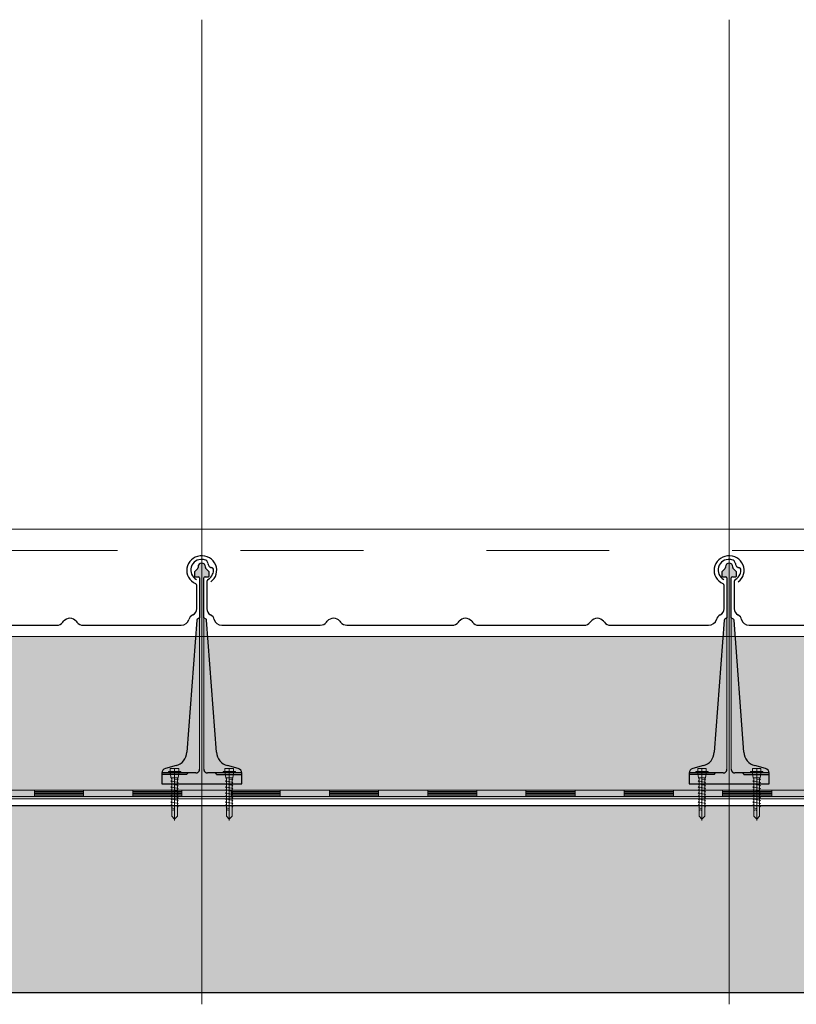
# Model space of a CAD drawing. Header units: metres. Extents: x 1316.5 to 1415.3, y -94.1 to -52.
# Tile 173 of 256: x 1356.836 to 1357.467, y -55.498 to -54.697. Entities that reach past the tile are written whole.
import ezdxf

# ---------------------------------------------------------------- set-up
doc = ezdxf.new("R2010")
doc.units = ezdxf.units.M
for name, pattern in [('AUSGEZOGEN', [0]), ('PUNKT2_S9', [0.0015, 0, -0.0015]), ('STRICHLINIE2_S3', [0.055, 0.04, -0.015]), ('STRICHPUNKT2_S5', [0.1, 0.07, -0.01, 0.01, -0.01])]:
    doc.linetypes.add(name, pattern=pattern)
for name, color, linetype, lineweight in [('XR$11$Achsen', 4, 'AUSGEZOGEN', 13), ('XR$11$Aufkantung', 4, 'AUSGEZOGEN', 13), ('XR$11$Design', 4, 'AUSGEZOGEN', 13), ('XR$11$Türen', 3, 'AUSGEZOGEN', 18), ('XR$11$V25', 4, 'AUSGEZOGEN', 13), ('XR$13$Muster', 4, 'AUSGEZOGEN', 13), ('XR$13$STANDARD_1', 7, 'AUSGEZOGEN', 25)]:
    doc.layers.add(name, color=color, linetype=linetype, lineweight=lineweight)

# ---------------------------------------------------------------- blocks, each defined once
blk = doc.blocks.new('MUSTERELEMENT_84')
at = {"layer": 'XR$11$Design', "color": 4, "linetype": 'AUSGEZOGEN', "lineweight": 13, "transparency": 33554687}
for p, q in [((1356.76766, -55.32409), (1356.84762, -55.32409)), ((1356.84762, -55.32409), (1356.92757, -55.32409)), ((1356.84762, -55.32409), (1356.84762, -55.32909)), ((1356.84762, -55.32409), (1356.84762, -55.32909)), ((1356.88759, -55.32409), (1356.88759, -55.32909)), ((1356.92757, -55.32409), (1357.00753, -55.32409)), ((1356.92757, -55.32409), (1356.92757, -55.32909)), ((1356.92757, -55.32409), (1356.92757, -55.32909)), ((1356.96755, -55.32409), (1356.96755, -55.32909)), ((1357.00753, -55.32409), (1357.08749, -55.32409)), ((1357.00753, -55.32409), (1357.00753, -55.32909)), ((1357.00753, -55.32409), (1357.00753, -55.32909)), ((1357.04751, -55.32409), (1357.04751, -55.32909)), ((1357.08749, -55.32409), (1357.16745, -55.32409)), ((1357.08749, -55.32409), (1357.08749, -55.32909)), ((1357.08749, -55.32409), (1357.08749, -55.32909)), ((1357.12747, -55.32409), (1357.12747, -55.32909)), ((1357.16745, -55.32409), (1357.2474, -55.32409)), ((1357.16745, -55.32409), (1357.16745, -55.32909)), ((1357.16745, -55.32409), (1357.16745, -55.32909)), ((1357.20743, -55.32409), (1357.20743, -55.32909)), ((1357.2474, -55.32409), (1357.32736, -55.32409)), ((1357.2474, -55.32409), (1357.2474, -55.32909)), ((1357.2474, -55.32409), (1357.2474, -55.32909)), ((1357.28738, -55.32409), (1357.28738, -55.32909)), ((1357.32736, -55.32409), (1357.40732, -55.32409)), ((1357.32736, -55.32409), (1357.32736, -55.32909)), ((1357.32736, -55.32409), (1357.32736, -55.32909)), ((1357.36734, -55.32409), (1357.36734, -55.32909)), ((1357.40732, -55.32409), (1357.48728, -55.32409)), ((1357.40732, -55.32409), (1357.40732, -55.32909)), ((1357.40732, -55.32409), (1357.40732, -55.32909)), ((1357.4473, -55.32409), (1357.4473, -55.32909)), ((1356.76766, -55.32909), (1356.84762, -55.32909)), ((1356.84762, -55.32509), (1356.88759, -55.32509)), ((1356.84762, -55.32609), (1356.88759, -55.32609)), ((1356.84762, -55.32709), (1356.88759, -55.32709)), ((1356.84762, -55.32809), (1356.88759, -55.32809)), ((1356.84762, -55.32909), (1356.92757, -55.32909)), ((1356.92757, -55.32509), (1356.96755, -55.32509)), ((1356.92757, -55.32609), (1356.96755, -55.32609)), ((1356.92757, -55.32709), (1356.96755, -55.32709)), ((1356.92757, -55.32809), (1356.96755, -55.32809)), ((1356.92757, -55.32909), (1357.00753, -55.32909)), ((1357.00753, -55.32509), (1357.04751, -55.32509)), ((1357.00753, -55.32609), (1357.04751, -55.32609)), ((1357.00753, -55.32709), (1357.04751, -55.32709)), ((1357.00753, -55.32809), (1357.04751, -55.32809)), ((1357.00753, -55.32909), (1357.08749, -55.32909)), ((1357.08749, -55.32509), (1357.12747, -55.32509)), ((1357.08749, -55.32609), (1357.12747, -55.32609)), ((1357.08749, -55.32709), (1357.12747, -55.32709)), ((1357.08749, -55.32809), (1357.12747, -55.32809)), ((1357.08749, -55.32909), (1357.16745, -55.32909)), ((1357.16745, -55.32509), (1357.20743, -55.32509)), ((1357.16745, -55.32609), (1357.20743, -55.32609)), ((1357.16745, -55.32709), (1357.20743, -55.32709)), ((1357.16745, -55.32809), (1357.20743, -55.32809)), ((1357.16745, -55.32909), (1357.2474, -55.32909)), ((1357.2474, -55.32509), (1357.28738, -55.32509)), ((1357.2474, -55.32609), (1357.28738, -55.32609)), ((1357.2474, -55.32709), (1357.28738, -55.32709)), ((1357.2474, -55.32809), (1357.28738, -55.32809)), ((1357.2474, -55.32909), (1357.32736, -55.32909)), ((1357.32736, -55.32509), (1357.36734, -55.32509)), ((1357.32736, -55.32609), (1357.36734, -55.32609)), ((1357.32736, -55.32709), (1357.36734, -55.32709)), ((1357.32736, -55.32809), (1357.36734, -55.32809)), ((1357.32736, -55.32909), (1357.40732, -55.32909)), ((1357.40732, -55.32509), (1357.4473, -55.32509)), ((1357.40732, -55.32609), (1357.4473, -55.32609)), ((1357.40732, -55.32709), (1357.4473, -55.32709)), ((1357.40732, -55.32809), (1357.4473, -55.32809)), ((1357.40732, -55.32909), (1357.48728, -55.32909))]:
    blk.add_line(p, q, dxfattribs=at)
blk = doc.blocks.new('NSY101')
at = {"color": 0, "linetype": 'ByBlock', "lineweight": -2}
blk.add_circle((0, 0), 0.005, dxfattribs=at)
blk = doc.blocks.new('U7_2')
at = {"linetype": 'AUSGEZOGEN', "transparency": 33554687}
for p, q in [((-5, 1.97), (-5, 1.17)), ((-4.9, 2.07), (4.9, 2.07)), ((-4.9, 1.07), (4.9, 1.07)), ((-3.5, 3.87), (-3.5, 2.27)), ((-3.46, 0.82), (-2.94, -2.1)), ((-3.3, 4.07), (-0.2, 4.07)), ((0, 3.87), (0, 2.07)), ((0.2, 4.07), (3.3, 4.07)), ((3.46, 0.82), (2.94, -2.1)), ((3.5, 3.87), (3.5, 2.27)), ((5, 1.97), (5, 1.17)), ((-2.33, -2.93), (-3, -3.2)), ((0, -2.99), (-3, -3.2)), ((-3, -3.2), (-2.33, -3.68)), ((3, -4.1), (-3, -5.15)), ((-2.33, -4.89), (-3, -5.15)), ((-3, -5.15), (-2.33, -5.63)), ((3, -6.05), (-3, -7.1)), ((-2.84, -2.18), (2.84, -2.18)), ((-2.77, -2.18), (-2.75, -2.35)), ((-2.33, -2.73), (-2.33, -2.93)), ((-2.33, -3.68), (-2.33, -4.89)), ((-2.33, -5.63), (-2.33, -6.84)), ((2.32, -2.73), (2.32, -3.91)), ((2.32, -3.91), (3, -4.1)), ((3, -4.1), (2.32, -4.65)), ((2.32, -4.65), (2.32, -5.86)), ((2.32, -5.86), (3, -6.05)), ((3, -6.05), (2.32, -6.6)), ((2.77, -2.18), (2.75, -2.35)), ((-2.33, -6.84), (-3, -7.1)), ((-3, -7.1), (-2.33, -7.58)), ((3, -8), (-3, -9.05)), ((-2.33, -8.79), (-3, -9.05)), ((-3, -9.05), (-2.33, -9.53)), ((3, -9.95), (-3, -11)), ((-2.33, -10.74), (-3, -11)), ((-3, -11), (-2.33, -11.48)), ((3, -11.9), (-3, -12.95)), ((-2.33, -12.69), (-3, -12.95)), ((-2.33, -7.58), (-2.33, -8.79)), ((-2.33, -9.53), (-2.33, -10.74)), ((-2.33, -11.48), (-2.33, -12.69)), ((2.32, -6.6), (2.32, -7.81)), ((2.32, -7.81), (3, -8)), ((3, -8), (2.32, -8.55)), ((2.32, -8.55), (2.32, -9.76)), ((2.32, -9.76), (3, -9.95)), ((3, -9.95), (2.32, -10.5)), ((2.32, -10.5), (2.32, -11.71)), ((2.32, -11.71), (3, -11.9)), ((3, -11.9), (2.32, -12.45)), ((2.32, -12.45), (2.32, -13.66)), ((-3, -12.95), (-2.33, -13.43)), ((3, -13.85), (-3, -14.9)), ((-2.33, -14.64), (-3, -14.9)), ((-3, -14.9), (-2.33, -15.38)), ((3, -15.8), (-3, -16.85)), ((-2.33, -16.59), (-3, -16.85)), ((-3, -16.85), (-2.33, -17.33)), ((3, -17.75), (-3, -18.8)), ((-2.3, -18.53), (-3, -18.8)), ((-3, -18.8), (-2.28, -19.31)), ((-2.33, -13.43), (-2.33, -14.64)), ((-2.33, -15.38), (-2.33, -16.59)), ((-2.33, -17.33), (-2.3, -18.53)), ((2.3, -18.32), (2.28, -19.5)), ((3, -17.75), (2.3, -18.32)), ((2.32, -13.66), (3, -13.85)), ((3, -13.85), (2.32, -14.4)), ((2.32, -14.4), (2.32, -15.61)), ((2.32, -15.61), (3, -15.8)), ((3, -15.8), (2.32, -16.35)), ((2.32, -16.35), (2.32, -17.33)), ((2.32, -17.33), (2.32, -17.56)), ((2.32, -17.56), (3, -17.75)), ((3, -19.7), (-3, -20.75)), ((-2.26, -20.47), (-3, -20.75)), ((-3, -20.75), (-2.24, -21.28)), ((-2.28, -19.31), (-2.26, -20.47)), ((-2.24, -21.28), (-2.23, -22.18)), ((-2.23, -22.18), (-2.23, -27.06)), ((0, -24.04), (0, -28.93)), ((2.61, -21.73), (0.4, -22.03)), ((2.23, -22.07), (2.22, -22.18)), ((2.22, -22.18), (2.22, -27.06)), ((2.61, -21.73), (2.23, -22.07)), ((2.26, -20.3), (2.24, -21.58)), ((2.24, -21.58), (2.61, -21.73)), ((3, -19.7), (2.26, -20.3)), ((2.28, -19.5), (3, -19.7)), ((-2.23, -27.06), (0, -28.93)), ((2.22, -27.06), (0, -28.93))]:
    blk.add_line(p, q, dxfattribs=at)
at = {"linetype": 'STRICHPUNKT2_S5', "transparency": 33554687}
blk.add_line((0, 3.87), (0, -29.93), dxfattribs=at)
at = {"linetype": 'AUSGEZOGEN', "transparency": 33554687}
for centre, radius, start, end in [((-4.9, 1.97), 0.1, 90, 180), ((-4.9, 1.17), 0.1, 180, 270), ((-3.75, 0.77), 0.3, 10, 90), ((-3.7, 2.27), 0.2, 270, 0), ((-3.3, 3.87), 0.2, 90, 180), ((-0.2, 3.87), 0.2, 0, 90), ((0.2, 3.87), 0.2, 90, 180), ((3.3, 3.87), 0.2, 0, 90), ((3.75, 0.77), 0.3, 90, 170), ((3.7, 2.27), 0.2, 180, 270), ((4.9, 1.97), 0.1, 0, 90), ((4.9, 1.17), 0.1, 270, 0), ((-2.84, -2.08), 0.1, 190, 270), ((-2.65, -2.33), 0.1, 190, 270), ((-2.63, -2.73), 0.3, 0, 90), ((2.62, -2.73), 0.3, 90, 180), ((2.65, -2.33), 0.1, 270, 350), ((2.84, -2.08), 0.1, 270, 350), ((1.11, -24.04), 1.11, 0, 180)]:
    blk.add_arc(centre, radius, start, end, dxfattribs=at)
blk = doc.blocks.new('COMPLEXOBJECT_147')
at = {"transparency": 33554687}
for p, q in [((1357.41672, -55.15421), (1357.41672, -55.17649)), ((1357.83763, -55.17649), (1357.83763, -55.15743)), ((1357.51415, -55.18741), (1357.51479, -55.18658)), ((1357.525, -55.18658), (1357.52565, -55.18741)), ((1357.6214, -55.18742), (1357.62204, -55.18659)), ((1357.63225, -55.18659), (1357.6329, -55.18742)), ((1357.72865, -55.18742), (1357.72929, -55.18659)), ((1357.7395, -55.18659), (1357.74015, -55.18742)), ((1357.42893, -55.18983), (1357.50904, -55.18981)), ((1357.53075, -55.18981), (1357.61629, -55.18983)), ((1357.638, -55.18983), (1357.72354, -55.18983)), ((1357.74525, -55.18983), (1357.82485, -55.18983))]:
    blk.add_line(p, q, dxfattribs=at)
for centre, major_axis, ratio, start_param, end_param in [((1357.41241, -55.14496), (0.0087, 0), 0.997606, 1.465877, 4.233579), ((1357.41241, -55.14495), (0.00958, 0), 0.905277, 1.310139, 1.634821), ((1357.41393, -55.13993), (0.00384, 0), 0.905277, 0.747625, 1.318651), ((1357.41393, -55.13993), (0.00384, 0), 0.905277, 0.123201, 0.747625), ((1357.42201, -55.13949), (0.00428, 0), 0.905277, 3.145413, 3.651819), ((1357.84163, -55.14518), (0.01221, 0), 0.964759, 5.358492, 10.570908), ((1357.42147, -55.13969), (0.0037, 0), 0.905277, 3.671389, 4.493692), ((1357.42037, -55.14452), (0.00175, 0), 0.905277, 0.122654, 1.403271), ((1357.41226, -55.14521), (0.0099, 0), 0.905277, 5.919137, 6.381942), ((1357.41863, -55.15421), (0.00192, 0), 0.905277, 2.093897, 3.141593), ((1357.41226, -55.14521), (0.0099, 0), 0.905277, 5.291178, 5.919137), ((1357.83563, -55.15744), (0.002, 0), 0.868191, 0, 1.065955), ((1357.42295, -55.17649), (0.00623, 0), 0.905277, 3.141593, 4.18879), ((1357.83113, -55.17649), (0.0065, 0), 0.868191, 5.235988, 6.283185), ((1357.41672, -55.18626), (0.00623, 0), 0.905277, 0.184767, 1.047198), ((1357.42897, -55.18419), (0.00623, 0), 0.905277, 3.32636, 4.712389), ((1357.50904, -55.18417), (0.00623, 0), 0.905277, 4.712389, 5.67232), ((1357.5199, -55.18981), (0.00623, 0), 0.905277, 0.610865, 2.530727), ((1357.53075, -55.18417), (0.00623, 0), 0.905277, 3.752458, 4.712389), ((1357.61629, -55.18419), (0.00623, 0), 0.905277, 4.712389, 5.67232), ((1357.62715, -55.18983), (0.00623, 0), 0.905277, 0.610865, 2.530727), ((1357.638, -55.18419), (0.00623, 0), 0.905277, 3.752458, 4.712389), ((1357.72354, -55.18419), (0.00623, 0), 0.905277, 4.712389, 5.67232), ((1357.7344, -55.18983), (0.00623, 0), 0.905277, 0.610865, 2.530727), ((1357.74525, -55.18419), (0.00623, 0), 0.905277, 3.752458, 4.712389), ((1357.82485, -55.18419), (0.0065, 0), 0.868191, 4.712389, 6.098418), ((1357.83763, -55.18626), (0.0065, 0), 0.868191, 2.094395, 2.956825)]:
    blk.add_ellipse(centre, major_axis=major_axis, ratio=ratio, start_param=start_param, end_param=end_param, dxfattribs=at)
blk = doc.blocks.new('COMPLEXOBJECT_148')
at = {"transparency": 33554687}
for p, q in [((1356.98772, -55.15422), (1356.98772, -55.17649)), ((1357.40863, -55.17649), (1357.40863, -55.15743)), ((1357.08515, -55.18741), (1357.08579, -55.18658)), ((1357.096, -55.18658), (1357.09665, -55.18741)), ((1357.1924, -55.18742), (1357.19304, -55.18659)), ((1357.20325, -55.18659), (1357.2039, -55.18742)), ((1357.29965, -55.18742), (1357.30029, -55.18659)), ((1357.3105, -55.18659), (1357.31115, -55.18742)), ((1356.99993, -55.18983), (1357.08004, -55.18981)), ((1357.10175, -55.18981), (1357.18729, -55.18983)), ((1357.209, -55.18983), (1357.29454, -55.18983)), ((1357.31625, -55.18983), (1357.39585, -55.18983))]:
    blk.add_line(p, q, dxfattribs=at)
for centre, major_axis, ratio, start_param, end_param in [((1356.98341, -55.14496), (0.0087, 0), 0.997606, 1.465877, 4.233579), ((1356.98341, -55.14495), (0.00958, 0), 0.905277, 1.310139, 1.634821), ((1356.98493, -55.13993), (0.00384, 0), 0.905277, 0.747625, 1.318651), ((1356.98493, -55.13993), (0.00384, 0), 0.905277, 0.123201, 0.747625), ((1356.99301, -55.13949), (0.00428, 0), 0.905277, 3.145413, 3.651819), ((1357.41263, -55.14518), (0.01221, 0), 0.964759, 5.358492, 10.570908), ((1356.99247, -55.13969), (0.0037, 0), 0.905277, 3.671389, 4.493692), ((1356.99137, -55.14452), (0.00175, 0), 0.905277, 0.122654, 1.403271), ((1356.98326, -55.14521), (0.0099, 0), 0.905277, 5.919137, 6.381942), ((1356.98963, -55.15422), (0.00192, 0), 0.905277, 2.093897, 3.141593), ((1356.98326, -55.14521), (0.0099, 0), 0.905277, 5.291178, 5.919137), ((1357.40663, -55.15744), (0.002, 0), 0.868191, 0, 1.065955), ((1356.99395, -55.17649), (0.00623, 0), 0.905277, 3.141593, 4.18879), ((1357.40213, -55.17649), (0.0065, 0), 0.868191, 5.235988, 6.283185), ((1356.98772, -55.18626), (0.00623, 0), 0.905277, 0.184767, 1.047198), ((1356.99997, -55.18419), (0.00623, 0), 0.905277, 3.32636, 4.712389), ((1357.08004, -55.18417), (0.00623, 0), 0.905277, 4.712389, 5.67232), ((1357.0909, -55.18981), (0.00623, 0), 0.905277, 0.610865, 2.530727), ((1357.10175, -55.18417), (0.00623, 0), 0.905277, 3.752458, 4.712389), ((1357.18729, -55.18419), (0.00623, 0), 0.905277, 4.712389, 5.67232), ((1357.19815, -55.18983), (0.00623, 0), 0.905277, 0.610865, 2.530727), ((1357.209, -55.18419), (0.00623, 0), 0.905277, 3.752458, 4.712389), ((1357.29454, -55.18419), (0.00623, 0), 0.905277, 4.712389, 5.67232), ((1357.3054, -55.18983), (0.00623, 0), 0.905277, 0.610865, 2.530727), ((1357.31625, -55.18419), (0.00623, 0), 0.905277, 3.752458, 4.712389), ((1357.39585, -55.18419), (0.0065, 0), 0.868191, 4.712389, 6.098418), ((1357.40863, -55.18626), (0.0065, 0), 0.868191, 2.094395, 2.956825)]:
    blk.add_ellipse(centre, major_axis=major_axis, ratio=ratio, start_param=start_param, end_param=end_param, dxfattribs=at)
blk = doc.blocks.new('COMPLEXOBJECT_149')
at = {"transparency": 33554687}
for p, q in [((1356.55872, -55.15422), (1356.55872, -55.17649)), ((1356.97963, -55.17649), (1356.97963, -55.15743)), ((1356.65615, -55.18741), (1356.65679, -55.18658)), ((1356.667, -55.18658), (1356.66765, -55.18741)), ((1356.7634, -55.18742), (1356.76404, -55.18659)), ((1356.77425, -55.18659), (1356.7749, -55.18742)), ((1356.87065, -55.18742), (1356.87129, -55.18659)), ((1356.8815, -55.18659), (1356.88215, -55.18742)), ((1356.57093, -55.18983), (1356.65104, -55.18981)), ((1356.67275, -55.18981), (1356.75829, -55.18983)), ((1356.78, -55.18983), (1356.86554, -55.18983)), ((1356.88725, -55.18983), (1356.96685, -55.18983))]:
    blk.add_line(p, q, dxfattribs=at)
for centre, major_axis, ratio, start_param, end_param in [((1356.55441, -55.14496), (0.0087, 0), 0.997606, 1.465877, 4.233579), ((1356.55441, -55.14495), (0.00958, 0), 0.905277, 1.310139, 1.634821), ((1356.55593, -55.13993), (0.00384, 0), 0.905277, 0.747625, 1.318651), ((1356.55593, -55.13993), (0.00384, 0), 0.905277, 0.123201, 0.747625), ((1356.56401, -55.13949), (0.00428, 0), 0.905277, 3.145413, 3.651819), ((1356.98363, -55.14518), (0.01221, 0), 0.964759, 5.358492, 10.570908), ((1356.56347, -55.13969), (0.0037, 0), 0.905277, 3.671389, 4.493692), ((1356.56237, -55.14452), (0.00175, 0), 0.905277, 0.122654, 1.403271), ((1356.55426, -55.14521), (0.0099, 0), 0.905277, 5.919137, 6.381942), ((1356.56063, -55.15422), (0.00192, 0), 0.905277, 2.093897, 3.141593), ((1356.55426, -55.14521), (0.0099, 0), 0.905277, 5.291178, 5.919137), ((1356.97763, -55.15744), (0.002, 0), 0.868191, 0, 1.065955), ((1356.56495, -55.17649), (0.00623, 0), 0.905277, 3.141593, 4.18879), ((1356.97313, -55.17649), (0.0065, 0), 0.868191, 5.235988, 6.283185), ((1356.55872, -55.18626), (0.00623, 0), 0.905277, 0.184767, 1.047198), ((1356.57097, -55.18419), (0.00623, 0), 0.905277, 3.32636, 4.712389), ((1356.65104, -55.18417), (0.00623, 0), 0.905277, 4.712389, 5.67232), ((1356.6619, -55.18981), (0.00623, 0), 0.905277, 0.610865, 2.530727), ((1356.67275, -55.18417), (0.00623, 0), 0.905277, 3.752458, 4.712389), ((1356.75829, -55.18419), (0.00623, 0), 0.905277, 4.712389, 5.67232), ((1356.76915, -55.18983), (0.00623, 0), 0.905277, 0.610865, 2.530727), ((1356.78, -55.18419), (0.00623, 0), 0.905277, 3.752458, 4.712389), ((1356.86554, -55.18419), (0.00623, 0), 0.905277, 4.712389, 5.67232), ((1356.8764, -55.18983), (0.00623, 0), 0.905277, 0.610865, 2.530727), ((1356.88725, -55.18419), (0.00623, 0), 0.905277, 3.752458, 4.712389), ((1356.96685, -55.18419), (0.0065, 0), 0.868191, 4.712389, 6.098418), ((1356.97963, -55.18626), (0.0065, 0), 0.868191, 2.094395, 2.956825)]:
    blk.add_ellipse(centre, major_axis=major_axis, ratio=ratio, start_param=start_param, end_param=end_param, dxfattribs=at)

msp = doc.modelspace()

# ---------------------------------------------------------------- hatches: boundary and pattern name
at = {"layer": 'XR$11$V25', "transparency": 33554687}
for points in [[(1357.01317, -55.30642), (1357.00453, -55.3041), (1357.00406, -55.30396), (1357.00361, -55.30381), (1357.00315, -55.30364), (1357.00271, -55.30345), (1357.00227, -55.30324), (1357.00184, -55.30301), (1357.00142, -55.30277), (1357.00101, -55.30251), (1357.00062, -55.30224), (1357.00023, -55.30194), (1356.99986, -55.30164), (1356.99949, -55.30132), (1356.99914, -55.30098), (1356.99881, -55.30063), (1356.99849, -55.30027), (1356.99818, -55.29989), (1356.99789, -55.29951), (1356.99762, -55.29911), (1356.99736, -55.2987), (1356.99712, -55.29828), (1356.9969, -55.29785), (1356.99669, -55.29741), (1356.9965, -55.29697), (1356.99633, -55.29651), (1356.99618, -55.29605), (1356.99604, -55.29559), (1356.99593, -55.29512), (1356.99583, -55.29464), (1356.99576, -55.29417), (1356.9957, -55.29369), (1356.99566, -55.2932), (1356.98762, -55.18565), (1356.98762, -55.18561), (1356.98762, -55.18558), (1356.98761, -55.18555), (1356.98761, -55.18552), (1356.9876, -55.18549), (1356.98759, -55.18546), (1356.98759, -55.18543), (1356.98758, -55.1854), (1356.98757, -55.18537), (1356.98755, -55.18534), (1356.98754, -55.18531), (1356.98753, -55.18528), (1356.98752, -55.18525), (1356.9875, -55.18522), (1356.98748, -55.18519), (1356.98747, -55.18517), (1356.98745, -55.18514), (1356.98743, -55.18511), (1356.98741, -55.18509), (1356.98739, -55.18506), (1356.98737, -55.18504), (1356.98735, -55.18502), (1356.98733, -55.18499), (1356.9873, -55.18497), (1356.98728, -55.18495), (1356.98726, -55.18493), (1356.98723, -55.18491), (1356.98721, -55.18489), (1356.98718, -55.18487), (1356.98715, -55.18485), (1356.98713, -55.18484), (1356.98538, -55.18383), (1356.98538, -55.1514), (1356.98538, -55.15135), (1356.98538, -55.1513), (1356.98539, -55.15125), (1356.9854, -55.1512), (1356.98541, -55.15115), (1356.98543, -55.1511), (1356.98544, -55.15105), (1356.98546, -55.151), (1356.98548, -55.15096), (1356.9855, -55.15091), (1356.98553, -55.15087), (1356.98556, -55.15083), (1356.98559, -55.15079), (1356.98562, -55.15075), (1356.98565, -55.15071), (1356.98569, -55.15067), (1356.98573, -55.15064), (1356.98577, -55.15061), (1356.98581, -55.15058), (1356.98585, -55.15055), (1356.98589, -55.15052), (1356.98594, -55.1505), (1356.98598, -55.15048), (1356.98603, -55.15046), (1356.98608, -55.15044), (1356.98613, -55.15043), (1356.98618, -55.15042), (1356.98623, -55.15041), (1356.98628, -55.1504), (1356.98633, -55.1504), (1356.98638, -55.1504), (1356.98913, -55.1504), (1356.98915, -55.1504), (1356.98918, -55.1504), (1356.9892, -55.15039), (1356.98923, -55.15039), (1356.98925, -55.15038), (1356.98928, -55.15038), (1356.9893, -55.15037), (1356.98933, -55.15036), (1356.98935, -55.15035), (1356.98937, -55.15034), (1356.98939, -55.15032), (1356.98941, -55.15031), (1356.98944, -55.15029), (1356.98945, -55.15028), (1356.98947, -55.15026), (1356.98949, -55.15024), (1356.98951, -55.15022), (1356.98952, -55.1502), (1356.98954, -55.15018), (1356.98955, -55.15016), (1356.98957, -55.15014), (1356.98958, -55.15012), (1356.98959, -55.1501), (1356.9896, -55.15007), (1356.98961, -55.15005), (1356.98961, -55.15002), (1356.98962, -55.15), (1356.98962, -55.14997), (1356.98963, -55.14995), (1356.98963, -55.14992), (1356.98963, -55.1499), (1356.98963, -55.14681), (1356.98963, -55.14679), (1356.98963, -55.14676), (1356.98963, -55.14674), (1356.98962, -55.14671), (1356.98962, -55.14669), (1356.98962, -55.14666), (1356.98961, -55.14664), (1356.98961, -55.14661), (1356.9896, -55.14659), (1356.9896, -55.14656), (1356.98959, -55.14654), (1356.98958, -55.14651), (1356.98958, -55.14649), (1356.98957, -55.14646), (1356.98956, -55.14644), (1356.98955, -55.14642), (1356.98954, -55.14639), (1356.98953, -55.14637), (1356.98952, -55.14635), (1356.9895, -55.14633), (1356.98949, -55.1463), (1356.98948, -55.14628), (1356.98946, -55.14626), (1356.98945, -55.14624), (1356.98944, -55.14622), (1356.98942, -55.1462), (1356.9894, -55.14618), (1356.98939, -55.14616), (1356.98937, -55.14614), (1356.98935, -55.14612), (1356.98934, -55.14611), (1356.98692, -55.14369), (1356.9869, -55.14367), (1356.98689, -55.14365), (1356.98687, -55.14364), (1356.98685, -55.14362), (1356.98684, -55.1436), (1356.98682, -55.14358), (1356.98681, -55.14356), (1356.98679, -55.14353), (1356.98678, -55.14351), (1356.98677, -55.14349), (1356.98675, -55.14347), (1356.98674, -55.14345), (1356.98673, -55.14342), (1356.98672, -55.1434), (1356.98671, -55.14338), (1356.9867, -55.14335), (1356.98669, -55.14333), (1356.98668, -55.14331), (1356.98668, -55.14328), (1356.98667, -55.14326), (1356.98666, -55.14323), (1356.98666, -55.14321), (1356.98665, -55.14319), (1356.98664, -55.14316), (1356.98664, -55.14314), (1356.98664, -55.14311), (1356.98663, -55.14308), (1356.98663, -55.14306), (1356.98663, -55.14303), (1356.98663, -55.14301), (1356.98663, -55.14298), (1356.98663, -55.1424), (1356.98661, -55.14209), (1356.98657, -55.14179), (1356.98649, -55.1415), (1356.98639, -55.14121), (1356.98625, -55.14094), (1356.98609, -55.14068), (1356.98591, -55.14044), (1356.9857, -55.14022), (1356.98547, -55.14003), (1356.98522, -55.13985), (1356.98495, -55.1397), (1356.98467, -55.13958), (1356.98438, -55.13949), (1356.98408, -55.13943), (1356.98378, -55.1394), (1356.98348, -55.1394), (1356.98317, -55.13943), (1356.98288, -55.13949), (1356.98259, -55.13958), (1356.98231, -55.1397), (1356.98204, -55.13985), (1356.98179, -55.14003), (1356.98156, -55.14022), (1356.98135, -55.14044), (1356.98117, -55.14068), (1356.98101, -55.14094), (1356.98087, -55.14121), (1356.98077, -55.1415), (1356.98069, -55.14179), (1356.98064, -55.14209), (1356.98063, -55.1424), (1356.98063, -55.14298), (1356.98063, -55.14301), (1356.98063, -55.14303), (1356.98063, -55.14306), (1356.98062, -55.14308), (1356.98062, -55.14311), (1356.98062, -55.14314), (1356.98061, -55.14316), (1356.98061, -55.14319), (1356.9806, -55.14321), (1356.9806, -55.14323), (1356.98059, -55.14326), (1356.98058, -55.14328), (1356.98058, -55.14331), (1356.98057, -55.14333), (1356.98056, -55.14335), (1356.98055, -55.14338), (1356.98054, -55.1434), (1356.98053, -55.14342), (1356.98052, -55.14345), (1356.9805, -55.14347), (1356.98049, -55.14349), (1356.98048, -55.14351), (1356.98046, -55.14353), (1356.98045, -55.14356), (1356.98044, -55.14358), (1356.98042, -55.1436), (1356.9804, -55.14362), (1356.98039, -55.14364), (1356.98037, -55.14365), (1356.98035, -55.14367), (1356.98034, -55.14369), (1356.97792, -55.14611), (1356.9779, -55.14612), (1356.97789, -55.14614), (1356.97787, -55.14616), (1356.97785, -55.14618), (1356.97784, -55.1462), (1356.97782, -55.14622), (1356.97781, -55.14624), (1356.97779, -55.14626), (1356.97778, -55.14628), (1356.97777, -55.1463), (1356.97775, -55.14633), (1356.97774, -55.14635), (1356.97773, -55.14637), (1356.97772, -55.14639), (1356.97771, -55.14642), (1356.9777, -55.14644), (1356.97769, -55.14646), (1356.97768, -55.14649), (1356.97768, -55.14651), (1356.97767, -55.14654), (1356.97766, -55.14656), (1356.97766, -55.14659), (1356.97765, -55.14661), (1356.97764, -55.14664), (1356.97764, -55.14666), (1356.97764, -55.14669), (1356.97763, -55.14671), (1356.97763, -55.14674), (1356.97763, -55.14676), (1356.97763, -55.14679), (1356.97763, -55.14681), (1356.97763, -55.1499), (1356.97763, -55.14992), (1356.97763, -55.14995), (1356.97763, -55.14997), (1356.97764, -55.15), (1356.97765, -55.15002), (1356.97765, -55.15005), (1356.97766, -55.15007), (1356.97767, -55.1501), (1356.97768, -55.15012), (1356.97769, -55.15014), (1356.9777, -55.15016), (1356.97772, -55.15018), (1356.97773, -55.1502), (1356.97775, -55.15022), (1356.97777, -55.15024), (1356.97778, -55.15026), (1356.9778, -55.15028), (1356.97782, -55.15029), (1356.97784, -55.15031), (1356.97786, -55.15032), (1356.97789, -55.15034), (1356.97791, -55.15035), (1356.97793, -55.15036), (1356.97796, -55.15037), (1356.97798, -55.15038), (1356.978, -55.15038), (1356.97803, -55.15039), (1356.97805, -55.15039), (1356.97808, -55.1504), (1356.9781, -55.1504), (1356.97813, -55.1504), (1356.98088, -55.1504), (1356.98093, -55.1504), (1356.98098, -55.1504), (1356.98103, -55.15041), (1356.98108, -55.15042), (1356.98113, -55.15043), (1356.98118, -55.15044), (1356.98123, -55.15046), (1356.98127, -55.15048), (1356.98132, -55.1505), (1356.98136, -55.15052), (1356.98141, -55.15055), (1356.98145, -55.15058), (1356.98149, -55.15061), (1356.98153, -55.15064), (1356.98157, -55.15067), (1356.9816, -55.15071), (1356.98164, -55.15075), (1356.98167, -55.15079), (1356.9817, -55.15083), (1356.98173, -55.15087), (1356.98175, -55.15091), (1356.98178, -55.15096), (1356.9818, -55.151), (1356.98182, -55.15105), (1356.98183, -55.1511), (1356.98185, -55.15115), (1356.98186, -55.1512), (1356.98187, -55.15125), (1356.98187, -55.1513), (1356.98188, -55.15135), (1356.98188, -55.1514), (1356.98188, -55.18383), (1356.98013, -55.18484), (1356.98011, -55.18485), (1356.98008, -55.18487), (1356.98005, -55.18489), (1356.98003, -55.18491), (1356.98, -55.18493), (1356.97998, -55.18495), (1356.97995, -55.18497), (1356.97993, -55.18499), (1356.97991, -55.18502), (1356.97989, -55.18504), (1356.97987, -55.18506), (1356.97985, -55.18509), (1356.97983, -55.18511), (1356.97981, -55.18514), (1356.97979, -55.18517), (1356.97977, -55.18519), (1356.97976, -55.18522), (1356.97974, -55.18525), (1356.97973, -55.18528), (1356.97972, -55.18531), (1356.9797, -55.18534), (1356.97969, -55.18537), (1356.97968, -55.1854), (1356.97967, -55.18543), (1356.97966, -55.18546), (1356.97966, -55.18549), (1356.97965, -55.18552), (1356.97964, -55.18555), (1356.97964, -55.18558), (1356.97964, -55.18561), (1356.97963, -55.18565), (1356.9716, -55.2932), (1356.97156, -55.29369), (1356.9715, -55.29417), (1356.97143, -55.29464), (1356.97133, -55.29512), (1356.97122, -55.29559), (1356.97108, -55.29605), (1356.97093, -55.29651), (1356.97076, -55.29697), (1356.97057, -55.29741), (1356.97037, -55.29785), (1356.97014, -55.29828), (1356.9699, -55.2987), (1356.96964, -55.29911), (1356.96937, -55.29951), (1356.96908, -55.29989), (1356.96877, -55.30027), (1356.96845, -55.30063), (1356.96812, -55.30098), (1356.96777, -55.30132), (1356.96741, -55.30164), (1356.96703, -55.30194), (1356.96665, -55.30224), (1356.96625, -55.30251), (1356.96584, -55.30277), (1356.96542, -55.30301), (1356.96499, -55.30324), (1356.96455, -55.30345), (1356.96411, -55.30364), (1356.96366, -55.30381), (1356.9632, -55.30396), (1356.96273, -55.3041), (1356.95409, -55.30642), (1356.95393, -55.30646), (1356.95377, -55.30652), (1356.95361, -55.30658), (1356.95346, -55.30665), (1356.95331, -55.30672), (1356.95316, -55.3068), (1356.95301, -55.30689), (1356.95287, -55.30698), (1356.95273, -55.30708), (1356.9526, -55.30718), (1356.95247, -55.30729), (1356.95235, -55.30741), (1356.95223, -55.30753), (1356.95212, -55.30765), (1356.95201, -55.30778), (1356.95191, -55.30791), (1356.95181, -55.30805), (1356.95172, -55.3082), (1356.95163, -55.30834), (1356.95155, -55.30849), (1356.95148, -55.30864), (1356.95142, -55.3088), (1356.95136, -55.30896), (1356.9513, -55.30912), (1356.95126, -55.30928), (1356.95122, -55.30944), (1356.95119, -55.30961), (1356.95116, -55.30978), (1356.95115, -55.30995), (1356.95113, -55.31011), (1356.95113, -55.31028), (1356.95113, -55.31888), (1357.01613, -55.31888), (1357.01613, -55.31028), (1357.01613, -55.31011), (1357.01612, -55.30995), (1357.0161, -55.30978), (1357.01607, -55.30961), (1357.01604, -55.30944), (1357.016, -55.30928), (1357.01596, -55.30912), (1357.01591, -55.30896), (1357.01585, -55.3088), (1357.01578, -55.30864), (1357.01571, -55.30849), (1357.01563, -55.30834), (1357.01554, -55.3082), (1357.01545, -55.30805), (1357.01536, -55.30791), (1357.01525, -55.30778), (1357.01515, -55.30765), (1357.01503, -55.30753), (1357.01491, -55.30741), (1357.01479, -55.30729), (1357.01466, -55.30718), (1357.01453, -55.30708), (1357.01439, -55.30698), (1357.01425, -55.30689), (1357.0141, -55.3068), (1357.01396, -55.30672), (1357.0138, -55.30665), (1357.01365, -55.30658), (1357.01349, -55.30652), (1357.01333, -55.30646)], [(1357.44217, -55.30642), (1357.43353, -55.3041), (1357.43306, -55.30396), (1357.43261, -55.30381), (1357.43215, -55.30364), (1357.43171, -55.30345), (1357.43127, -55.30324), (1357.43084, -55.30301), (1357.43042, -55.30277), (1357.43001, -55.30251), (1357.42962, -55.30224), (1357.42923, -55.30194), (1357.42886, -55.30164), (1357.42849, -55.30132), (1357.42814, -55.30098), (1357.42781, -55.30063), (1357.42749, -55.30027), (1357.42718, -55.29989), (1357.42689, -55.29951), (1357.42662, -55.29911), (1357.42636, -55.2987), (1357.42612, -55.29828), (1357.4259, -55.29785), (1357.42569, -55.29741), (1357.4255, -55.29697), (1357.42533, -55.29651), (1357.42518, -55.29605), (1357.42504, -55.29559), (1357.42493, -55.29512), (1357.42483, -55.29464), (1357.42476, -55.29417), (1357.4247, -55.29368), (1357.42466, -55.2932), (1357.41662, -55.18565), (1357.41662, -55.18561), (1357.41662, -55.18558), (1357.41661, -55.18555), (1357.41661, -55.18552), (1357.4166, -55.18549), (1357.41659, -55.18546), (1357.41659, -55.18543), (1357.41658, -55.1854), (1357.41657, -55.18537), (1357.41655, -55.18534), (1357.41654, -55.18531), (1357.41653, -55.18528), (1357.41652, -55.18525), (1357.4165, -55.18522), (1357.41648, -55.18519), (1357.41647, -55.18517), (1357.41645, -55.18514), (1357.41643, -55.18511), (1357.41641, -55.18509), (1357.41639, -55.18506), (1357.41637, -55.18504), (1357.41635, -55.18502), (1357.41633, -55.18499), (1357.4163, -55.18497), (1357.41628, -55.18495), (1357.41626, -55.18493), (1357.41623, -55.18491), (1357.41621, -55.18489), (1357.41618, -55.18487), (1357.41615, -55.18485), (1357.41613, -55.18484), (1357.41438, -55.18383), (1357.41438, -55.1514), (1357.41438, -55.15135), (1357.41438, -55.1513), (1357.41439, -55.15125), (1357.4144, -55.1512), (1357.41441, -55.15115), (1357.41443, -55.1511), (1357.41444, -55.15105), (1357.41446, -55.151), (1357.41448, -55.15096), (1357.4145, -55.15091), (1357.41453, -55.15087), (1357.41456, -55.15083), (1357.41459, -55.15079), (1357.41462, -55.15075), (1357.41465, -55.15071), (1357.41469, -55.15067), (1357.41473, -55.15064), (1357.41477, -55.15061), (1357.41481, -55.15058), (1357.41485, -55.15055), (1357.41489, -55.15052), (1357.41494, -55.1505), (1357.41498, -55.15048), (1357.41503, -55.15046), (1357.41508, -55.15044), (1357.41513, -55.15043), (1357.41518, -55.15042), (1357.41523, -55.15041), (1357.41528, -55.1504), (1357.41533, -55.1504), (1357.41538, -55.1504), (1357.41813, -55.1504), (1357.41815, -55.1504), (1357.41818, -55.1504), (1357.4182, -55.15039), (1357.41823, -55.15039), (1357.41825, -55.15038), (1357.41828, -55.15037), (1357.4183, -55.15037), (1357.41833, -55.15036), (1357.41835, -55.15035), (1357.41837, -55.15033), (1357.41839, -55.15032), (1357.41841, -55.15031), (1357.41844, -55.15029), (1357.41845, -55.15028), (1357.41847, -55.15026), (1357.41849, -55.15024), (1357.41851, -55.15022), (1357.41852, -55.1502), (1357.41854, -55.15018), (1357.41855, -55.15016), (1357.41857, -55.15014), (1357.41858, -55.15012), (1357.41859, -55.15009), (1357.4186, -55.15007), (1357.41861, -55.15005), (1357.41861, -55.15002), (1357.41862, -55.15), (1357.41862, -55.14997), (1357.41863, -55.14995), (1357.41863, -55.14992), (1357.41863, -55.1499), (1357.41863, -55.14681), (1357.41863, -55.14679), (1357.41863, -55.14676), (1357.41863, -55.14674), (1357.41862, -55.14671), (1357.41862, -55.14669), (1357.41862, -55.14666), (1357.41861, -55.14664), (1357.41861, -55.14661), (1357.4186, -55.14659), (1357.4186, -55.14656), (1357.41859, -55.14654), (1357.41858, -55.14651), (1357.41858, -55.14649), (1357.41857, -55.14646), (1357.41856, -55.14644), (1357.41855, -55.14642), (1357.41854, -55.14639), (1357.41853, -55.14637), (1357.41852, -55.14635), (1357.4185, -55.14633), (1357.41849, -55.1463), (1357.41848, -55.14628), (1357.41846, -55.14626), (1357.41845, -55.14624), (1357.41844, -55.14622), (1357.41842, -55.1462), (1357.4184, -55.14618), (1357.41839, -55.14616), (1357.41837, -55.14614), (1357.41835, -55.14612), (1357.41834, -55.1461), (1357.41592, -55.14369), (1357.4159, -55.14367), (1357.41589, -55.14365), (1357.41587, -55.14363), (1357.41585, -55.14362), (1357.41584, -55.1436), (1357.41582, -55.14358), (1357.41581, -55.14355), (1357.41579, -55.14353), (1357.41578, -55.14351), (1357.41577, -55.14349), (1357.41575, -55.14347), (1357.41574, -55.14345), (1357.41573, -55.14342), (1357.41572, -55.1434), (1357.41571, -55.14338), (1357.4157, -55.14335), (1357.41569, -55.14333), (1357.41568, -55.14331), (1357.41568, -55.14328), (1357.41567, -55.14326), (1357.41566, -55.14323), (1357.41566, -55.14321), (1357.41565, -55.14318), (1357.41564, -55.14316), (1357.41564, -55.14313), (1357.41564, -55.14311), (1357.41563, -55.14308), (1357.41563, -55.14306), (1357.41563, -55.14303), (1357.41563, -55.14301), (1357.41563, -55.14298), (1357.41563, -55.1424), (1357.41561, -55.14209), (1357.41557, -55.14179), (1357.41549, -55.1415), (1357.41539, -55.14121), (1357.41525, -55.14094), (1357.41509, -55.14068), (1357.41491, -55.14044), (1357.4147, -55.14022), (1357.41447, -55.14003), (1357.41422, -55.13985), (1357.41395, -55.1397), (1357.41367, -55.13958), (1357.41338, -55.13949), (1357.41308, -55.13943), (1357.41278, -55.1394), (1357.41248, -55.1394), (1357.41217, -55.13943), (1357.41188, -55.13949), (1357.41159, -55.13958), (1357.41131, -55.1397), (1357.41104, -55.13985), (1357.41079, -55.14003), (1357.41056, -55.14022), (1357.41035, -55.14044), (1357.41017, -55.14068), (1357.41001, -55.14094), (1357.40987, -55.14121), (1357.40977, -55.1415), (1357.40969, -55.14179), (1357.40964, -55.14209), (1357.40963, -55.1424), (1357.40963, -55.14298), (1357.40963, -55.14301), (1357.40963, -55.14303), (1357.40963, -55.14306), (1357.40962, -55.14308), (1357.40962, -55.14311), (1357.40962, -55.14313), (1357.40961, -55.14316), (1357.40961, -55.14318), (1357.4096, -55.14321), (1357.4096, -55.14323), (1357.40959, -55.14326), (1357.40958, -55.14328), (1357.40958, -55.14331), (1357.40957, -55.14333), (1357.40956, -55.14335), (1357.40955, -55.14338), (1357.40954, -55.1434), (1357.40953, -55.14342), (1357.40952, -55.14345), (1357.4095, -55.14347), (1357.40949, -55.14349), (1357.40948, -55.14351), (1357.40946, -55.14353), (1357.40945, -55.14355), (1357.40944, -55.14358), (1357.40942, -55.1436), (1357.4094, -55.14362), (1357.40939, -55.14363), (1357.40937, -55.14365), (1357.40935, -55.14367), (1357.40934, -55.14369), (1357.40692, -55.1461), (1357.4069, -55.14612), (1357.40689, -55.14614), (1357.40687, -55.14616), (1357.40685, -55.14618), (1357.40684, -55.1462), (1357.40682, -55.14622), (1357.40681, -55.14624), (1357.40679, -55.14626), (1357.40678, -55.14628), (1357.40677, -55.1463), (1357.40675, -55.14633), (1357.40674, -55.14635), (1357.40673, -55.14637), (1357.40672, -55.14639), (1357.40671, -55.14642), (1357.4067, -55.14644), (1357.40669, -55.14646), (1357.40668, -55.14649), (1357.40668, -55.14651), (1357.40667, -55.14654), (1357.40666, -55.14656), (1357.40666, -55.14659), (1357.40665, -55.14661), (1357.40664, -55.14664), (1357.40664, -55.14666), (1357.40664, -55.14669), (1357.40663, -55.14671), (1357.40663, -55.14674), (1357.40663, -55.14676), (1357.40663, -55.14679), (1357.40663, -55.14681), (1357.40663, -55.1499), (1357.40663, -55.14992), (1357.40663, -55.14995), (1357.40663, -55.14997), (1357.40664, -55.15), (1357.40665, -55.15002), (1357.40665, -55.15005), (1357.40666, -55.15007), (1357.40667, -55.15009), (1357.40668, -55.15012), (1357.40669, -55.15014), (1357.4067, -55.15016), (1357.40672, -55.15018), (1357.40673, -55.1502), (1357.40675, -55.15022), (1357.40677, -55.15024), (1357.40678, -55.15026), (1357.4068, -55.15028), (1357.40682, -55.15029), (1357.40684, -55.15031), (1357.40686, -55.15032), (1357.40689, -55.15033), (1357.40691, -55.15035), (1357.40693, -55.15036), (1357.40696, -55.15037), (1357.40698, -55.15037), (1357.407, -55.15038), (1357.40703, -55.15039), (1357.40705, -55.15039), (1357.40708, -55.1504), (1357.4071, -55.1504), (1357.40713, -55.1504), (1357.40988, -55.1504), (1357.40993, -55.1504), (1357.40998, -55.1504), (1357.41003, -55.15041), (1357.41008, -55.15042), (1357.41013, -55.15043), (1357.41018, -55.15044), (1357.41023, -55.15046), (1357.41027, -55.15048), (1357.41032, -55.1505), (1357.41036, -55.15052), (1357.41041, -55.15055), (1357.41045, -55.15058), (1357.41049, -55.15061), (1357.41053, -55.15064), (1357.41057, -55.15067), (1357.4106, -55.15071), (1357.41064, -55.15075), (1357.41067, -55.15079), (1357.4107, -55.15083), (1357.41073, -55.15087), (1357.41075, -55.15091), (1357.41078, -55.15096), (1357.4108, -55.151), (1357.41082, -55.15105), (1357.41083, -55.1511), (1357.41085, -55.15115), (1357.41086, -55.1512), (1357.41087, -55.15125), (1357.41087, -55.1513), (1357.41088, -55.15135), (1357.41088, -55.1514), (1357.41088, -55.18383), (1357.40913, -55.18484), (1357.40911, -55.18485), (1357.40908, -55.18487), (1357.40905, -55.18489), (1357.40903, -55.18491), (1357.409, -55.18493), (1357.40898, -55.18495), (1357.40895, -55.18497), (1357.40893, -55.18499), (1357.40891, -55.18502), (1357.40889, -55.18504), (1357.40887, -55.18506), (1357.40885, -55.18509), (1357.40883, -55.18511), (1357.40881, -55.18514), (1357.40879, -55.18517), (1357.40877, -55.18519), (1357.40876, -55.18522), (1357.40874, -55.18525), (1357.40873, -55.18528), (1357.40872, -55.18531), (1357.4087, -55.18534), (1357.40869, -55.18537), (1357.40868, -55.1854), (1357.40867, -55.18543), (1357.40866, -55.18546), (1357.40866, -55.18549), (1357.40865, -55.18552), (1357.40864, -55.18555), (1357.40864, -55.18558), (1357.40864, -55.18561), (1357.40863, -55.18565), (1357.4006, -55.2932), (1357.40056, -55.29368), (1357.4005, -55.29417), (1357.40043, -55.29464), (1357.40033, -55.29512), (1357.40022, -55.29559), (1357.40008, -55.29605), (1357.39993, -55.29651), (1357.39976, -55.29697), (1357.39957, -55.29741), (1357.39937, -55.29785), (1357.39914, -55.29828), (1357.3989, -55.2987), (1357.39864, -55.29911), (1357.39837, -55.29951), (1357.39808, -55.29989), (1357.39777, -55.30027), (1357.39745, -55.30063), (1357.39712, -55.30098), (1357.39677, -55.30132), (1357.39641, -55.30164), (1357.39603, -55.30194), (1357.39565, -55.30224), (1357.39525, -55.30251), (1357.39484, -55.30277), (1357.39442, -55.30301), (1357.39399, -55.30324), (1357.39355, -55.30345), (1357.39311, -55.30364), (1357.39266, -55.30381), (1357.3922, -55.30396), (1357.39173, -55.3041), (1357.38309, -55.30642), (1357.38293, -55.30646), (1357.38277, -55.30652), (1357.38261, -55.30658), (1357.38246, -55.30665), (1357.38231, -55.30672), (1357.38216, -55.3068), (1357.38201, -55.30689), (1357.38187, -55.30698), (1357.38173, -55.30708), (1357.3816, -55.30718), (1357.38147, -55.30729), (1357.38135, -55.30741), (1357.38123, -55.30753), (1357.38112, -55.30765), (1357.38101, -55.30778), (1357.38091, -55.30791), (1357.38081, -55.30805), (1357.38072, -55.3082), (1357.38063, -55.30834), (1357.38055, -55.30849), (1357.38048, -55.30864), (1357.38042, -55.3088), (1357.38036, -55.30896), (1357.3803, -55.30912), (1357.38026, -55.30928), (1357.38022, -55.30944), (1357.38019, -55.30961), (1357.38016, -55.30978), (1357.38015, -55.30995), (1357.38013, -55.31011), (1357.38013, -55.31028), (1357.38013, -55.31888), (1357.44513, -55.31888), (1357.44513, -55.31028), (1357.44513, -55.31011), (1357.44512, -55.30995), (1357.4451, -55.30978), (1357.44507, -55.30961), (1357.44504, -55.30944), (1357.445, -55.30928), (1357.44496, -55.30912), (1357.44491, -55.30896), (1357.44485, -55.3088), (1357.44478, -55.30864), (1357.44471, -55.30849), (1357.44463, -55.30834), (1357.44454, -55.3082), (1357.44445, -55.30805), (1357.44436, -55.30791), (1357.44425, -55.30778), (1357.44415, -55.30765), (1357.44403, -55.30753), (1357.44391, -55.30741), (1357.44379, -55.30729), (1357.44366, -55.30718), (1357.44353, -55.30708), (1357.44339, -55.30698), (1357.44325, -55.30689), (1357.4431, -55.3068), (1357.44296, -55.30672), (1357.4428, -55.30665), (1357.44265, -55.30658), (1357.44249, -55.30652), (1357.44233, -55.30646)]]:
    msp.add_hatch(color=253, dxfattribs=at).paths.add_polyline_path(points)
at = {"layer": 'XR$13$Muster', "linetype": 'AUSGEZOGEN', "lineweight": 13, "transparency": 33554687}
h = msp.add_hatch(dxfattribs=at)
h.set_pattern_fill('MUSTER', color=52, scale=0.0675, style=0, pattern_type=2)
h.set_pattern_definition([(0, (0.135, 0.135), (0.0675, 0.0675), [0.0675, -0.0675]), (90, (0.135, 0.135), (-0.0675, 0.0675), [0.0675, -0.0675])])
h.paths.add_polyline_path([(1342.77018, -55.33124), (1361.33018, -55.33124), (1361.33015, -55.19908), (1342.77015, -55.19908)], flags=0)
at = {"layer": 'XR$13$STANDARD_1', "linetype": 'AUSGEZOGEN', "lineweight": 13, "transparency": 33554687}
msp.add_hatch(color=253, dxfattribs=at).paths.add_polyline_path([(1342.77018, -55.48866), (1361.32018, -55.48866), (1361.32018, -55.33666), (1342.77018, -55.33666)])

# ---------------------------------------------------------------- linework, layer by layer
at = {"color": 4, "transparency": 33554687}
for p, q in [((1356.97763, -55.14681), (1356.97763, -55.1499)), ((1356.98034, -55.14369), (1356.97792, -55.14611)), ((1356.98063, -55.1424), (1356.98063, -55.14298)), ((1356.98663, -55.14298), (1356.98663, -55.1424)), ((1356.98934, -55.14611), (1356.98692, -55.14369)), ((1356.98963, -55.1499), (1356.98963, -55.14681)), ((1357.40663, -55.14681), (1357.40663, -55.1499)), ((1357.40934, -55.14369), (1357.40692, -55.1461)), ((1357.40963, -55.1424), (1357.40963, -55.14298)), ((1357.41563, -55.14298), (1357.41563, -55.1424)), ((1357.41834, -55.1461), (1357.41592, -55.14369)), ((1357.41863, -55.1499), (1357.41863, -55.14681)), ((1356.97813, -55.1504), (1356.98088, -55.1504)), ((1356.98638, -55.1504), (1356.98913, -55.1504)), ((1357.40713, -55.1504), (1357.40988, -55.1504)), ((1357.41538, -55.1504), (1357.41813, -55.1504)), ((1356.97963, -55.18565), (1356.9716, -55.2932)), ((1356.99566, -55.2932), (1356.98762, -55.18565)), ((1357.40863, -55.18565), (1357.4006, -55.2932)), ((1357.42466, -55.2932), (1357.41662, -55.18565)), ((1356.96273, -55.3041), (1356.95409, -55.30642)), ((1357.01317, -55.30642), (1357.00453, -55.3041)), ((1357.39173, -55.3041), (1357.38309, -55.30642)), ((1357.44217, -55.30642), (1357.43353, -55.3041)), ((1356.97163, -55.31108), (1356.97263, -55.31008)), ((1356.97163, -55.31138), (1356.97163, -55.31108)), ((1356.99563, -55.31108), (1356.99463, -55.31008)), ((1356.99563, -55.31138), (1356.99563, -55.31108)), ((1357.40063, -55.31108), (1357.40163, -55.31008)), ((1357.40063, -55.31138), (1357.40063, -55.31108)), ((1357.42463, -55.31108), (1357.42363, -55.31008)), ((1357.42463, -55.31138), (1357.42463, -55.31108))]:
    msp.add_line(p, q, dxfattribs=at)
at = {"color": 4, "linetype": 'STRICHLINIE2_S3', "transparency": 33554687}
for p, q in [((1356.97888, -55.31008), (1356.95113, -55.31008)), ((1356.97163, -55.31138), (1356.95113, -55.31138)), ((1357.01613, -55.31008), (1356.98838, -55.31008)), ((1356.99563, -55.31138), (1357.01613, -55.31138)), ((1357.40788, -55.31008), (1357.38013, -55.31008)), ((1357.40063, -55.31138), (1357.38013, -55.31138)), ((1357.44513, -55.31008), (1357.41738, -55.31008)), ((1357.42463, -55.31138), (1357.44513, -55.31138))]:
    msp.add_line(p, q, dxfattribs=at)
at = {"color": 4, "transparency": 33554687}
for points in [[(1356.98188, -55.1514), (1356.98188, -55.18383), (1356.98013, -55.18484)], [(1356.98713, -55.18484), (1356.98538, -55.18383), (1356.98538, -55.1514)], [(1357.41088, -55.1514), (1357.41088, -55.18383), (1357.40913, -55.18484)], [(1357.41613, -55.18484), (1357.41438, -55.18383), (1357.41438, -55.1514)], [(1356.95113, -55.31028), (1356.95113, -55.31888), (1357.01613, -55.31888), (1357.01613, -55.31028)], [(1357.38013, -55.31028), (1357.38013, -55.31888), (1357.44513, -55.31888), (1357.44513, -55.31028)]]:
    msp.add_lwpolyline(points, dxfattribs=at)
for centre, radius, start, end in [((1356.98363, -55.1424), 0.003, 0, 180), ((1357.41263, -55.1424), 0.003, 0, 180), ((1356.97863, -55.14681), 0.001, 135, 180), ((1356.97963, -55.14298), 0.001, 315, 0), ((1356.98763, -55.14298), 0.001, 180, 225), ((1356.98863, -55.14681), 0.001, 0, 45), ((1357.40763, -55.14681), 0.001, 135, 180), ((1357.40863, -55.14298), 0.001, 315, 0), ((1357.41663, -55.14298), 0.001, 180, 225), ((1357.41763, -55.14681), 0.001, 0, 45), ((1356.97813, -55.1499), 0.0005, 180, 270), ((1356.98088, -55.1514), 0.001, 0, 90), ((1356.98638, -55.1514), 0.001, 90, 180), ((1356.98913, -55.1499), 0.0005, 270, 0), ((1357.40713, -55.1499), 0.0005, 180, 270), ((1357.40988, -55.1514), 0.001, 0, 90), ((1357.41538, -55.1514), 0.001, 90, 180), ((1357.41813, -55.1499), 0.0005, 270, 0), ((1356.98063, -55.1857), 0.001, 120, 176.67911), ((1356.98663, -55.1857), 0.001, 3.32089, 60), ((1357.40963, -55.1857), 0.001, 120, 176.67911), ((1357.41563, -55.1857), 0.001, 3.32089, 60), ((1356.95962, -55.29251), 0.012, 285.03542, 356.67911), ((1357.00764, -55.29251), 0.012, 183.32089, 254.96458), ((1357.38862, -55.29251), 0.012, 285.03542, 356.67911), ((1357.43664, -55.29251), 0.012, 183.32089, 254.96458), ((1356.95513, -55.31028), 0.004, 105.03539, 180.03507), ((1357.01213, -55.31028), 0.004, 359.96493, 74.96461), ((1357.38413, -55.31028), 0.004, 105.03539, 180.03507), ((1357.44113, -55.31028), 0.004, 359.96493, 74.96461)]:
    msp.add_arc(centre, radius, start, end, dxfattribs=at)
at = {"color": 4, "linetype": 'STRICHLINIE2_S3', "transparency": 33554687}
for centre, start, end in [((1356.97888, -55.30708), 270, 0), ((1356.98838, -55.30708), 180, 270), ((1357.40788, -55.30708), 270, 0), ((1357.41738, -55.30708), 180, 270)]:
    msp.add_arc(centre, 0.003, start, end, dxfattribs=at)
at = {"layer": 'XR$11$Achsen', "color": 35, "linetype": 'AUSGEZOGEN', "lineweight": 13, "transparency": 33554687}
for p, q in [((1356.98366, -55.49831), (1356.98363, -54.69708)), ((1357.41266, -55.49831), (1357.41263, -54.69708))]:
    msp.add_line(p, q, dxfattribs=at)
at = {"layer": 'XR$11$Aufkantung', "color": 4, "linetype": 'AUSGEZOGEN', "lineweight": 13, "transparency": 33554687}
msp.add_line((1361.52515, -55.11162), (1342.59015, -55.11164), dxfattribs=at)
at = {"layer": 'XR$11$Design', "color": 4, "lineweight": 13, "transparency": 33554687}
for p, q in [((1342.77015, -55.19908), (1361.32177, -55.19908)), ((1342.77018, -55.33124), (1361.33018, -55.33124))]:
    msp.add_line(p, q, dxfattribs=at)
at = {"layer": 'XR$11$Design', "color": 3, "linetype": 'AUSGEZOGEN', "lineweight": 25, "transparency": 33554687}
for p, q in [((1342.77018, -55.33666), (1361.32018, -55.33666)), ((1342.77018, -55.48866), (1361.32018, -55.48866))]:
    msp.add_line(p, q, dxfattribs=at)
at = {"layer": 'XR$11$Türen', "color": 35, "linetype": 'PUNKT2_S9', "lineweight": 13, "transparency": 33554687}
msp.add_line((1346.41515, -55.12908), (1364.84488, -55.12908), dxfattribs=at)
at = {"layer": 'XR$11$V25', "transparency": 33554687}
for p, q in [((1356.98188, -55.18383), (1356.98188, -55.30708)), ((1356.98538, -55.30708), (1356.98538, -55.18383)), ((1357.41088, -55.18383), (1357.41088, -55.30708)), ((1357.41438, -55.30708), (1357.41438, -55.18383))]:
    msp.add_line(p, q, dxfattribs=at)

# ---------------------------------------------------------------- block references
at = {"transparency": 33554687}
for name in ['COMPLEXOBJECT_149', 'COMPLEXOBJECT_148', 'COMPLEXOBJECT_147']:
    msp.add_blockref(name, (0, 0), dxfattribs=at)
at = {"transparency": 33554687, "xscale": 4.999999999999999e-06, "yscale": 4.999999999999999e-06, "zscale": 4.999999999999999e-06}
for p in [(1356.98363, -55.18983), (1357.41263, -55.18983)]:
    msp.add_blockref('NSY101', p, dxfattribs=at)
at = {"layer": 'XR$11$Design', "color": 4, "linetype": 'AUSGEZOGEN', "lineweight": 13, "transparency": 33554687}
msp.add_blockref('MUSTERELEMENT_84', (0, 0), dxfattribs=at)
at = {"layer": 'XR$11$V25', "color": 4, "linetype": 'AUSGEZOGEN', "lineweight": 13, "transparency": 33554687, "xscale": -0.0009999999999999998, "yscale": 0.00125, "zscale": 0.001}
for p in [(1356.96156, -55.31138), (1357.00606, -55.31138), (1357.39056, -55.31138), (1357.43506, -55.31138)]:
    msp.add_blockref('U7_2', p, dxfattribs=at)

doc.saveas('drawing.dxf')
